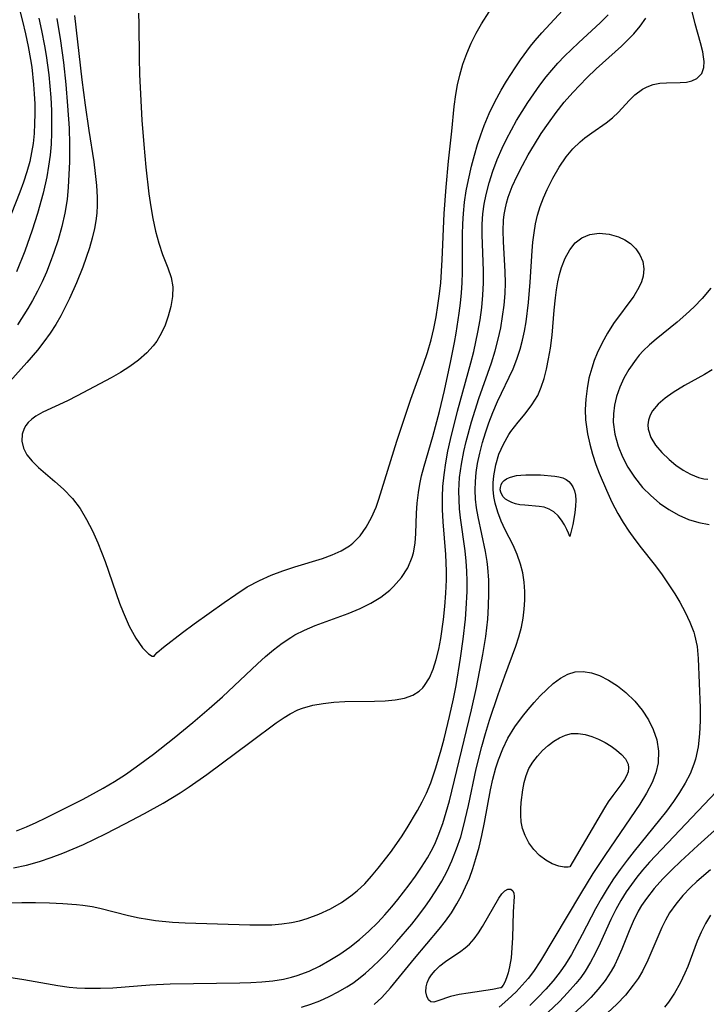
# Model space of a CAD drawing. Header units: inches. Extents: x 1073367 to 1082519, y 1569854 to 1574957.
# Tile 238 of 256: x 1077519 to 1077618, y 1573759 to 1573901. Entities that reach past the tile are written whole.
import ezdxf

# ---------------------------------------------------------------- set-up
doc = ezdxf.new("R2010")
doc.units = ezdxf.units.IN
doc.header["$MEASUREMENT"] = 0
doc.layers.add('CGG_CurvaNivelLidar_v1', color=7, linetype='Continuous', lineweight=30, true_color=0x008008)

msp = doc.modelspace()

# ---------------------------------------------------------------- linework, layer by layer
at = {"layer": 'CGG_CurvaNivelLidar_v1'}
for points in [[(1077517.5106, 1573763.316, 68.5), (1077519.6925, 1573762.9708, 68.5), (1077524.5866, 1573762.0989, 68.5), (1077526.2254, 1573761.8805, 68.5), (1077527.3659, 1573761.7756, 68.5), (1077528.5099, 1573761.7119, 68.5), (1077530.7786, 1573761.7028, 68.5), (1077532.5486, 1573761.7839, 68.5), (1077537.8791, 1573762.193, 68.5), (1077540.8205, 1573762.3403, 68.5), (1077550.8956, 1573762.4838, 68.5), (1077552.4879, 1573762.5397, 68.5), (1077554.0668, 1573762.6364, 68.5), (1077555.6274, 1573762.7946, 68.5), (1077557.1633, 1573763.0388, 68.5), (1077558.3156, 1573763.3009, 68.5), (1077559.1714, 1573763.5488, 68.5), (1077560.8675, 1573764.1834, 68.5), (1077562.393, 1573764.9117, 68.5), (1077563.875, 1573765.743, 68.5), (1077565.3201, 1573766.6525, 68.5), (1077566.764, 1573767.6522, 68.5), (1077568.1529, 1573768.732, 68.5), (1077569.4975, 1573769.931, 68.5), (1077570.7809, 1573771.2082, 68.5), (1077571.8141, 1573772.3171, 68.5), (1077572.8132, 1573773.4609, 68.5), (1077573.6681, 1573774.5021, 68.5), (1077575.3106, 1573776.6358, 68.5), (1077576.2374, 1573777.9028, 68.5), (1077577.1255, 1573779.1901, 68.5), (1077577.954, 1573780.5102, 68.5), (1077578.5098, 1573781.5037, 68.5), (1077579.0179, 1573782.5223, 68.5), (1077579.5284, 1573783.6944, 68.5), (1077580.1787, 1573785.4667, 68.5), (1077580.6898, 1573787.0986, 68.5), (1077581.1505, 1573788.755, 68.5), (1077584.3128, 1573801.8857, 68.5), (1077585.0415, 1573805.1094, 68.5), (1077585.982, 1573809.8761, 68.5), (1077586.3946, 1573812.4884, 68.5), (1077586.6757, 1573814.9916, 68.5), (1077586.8009, 1573816.8682, 68.5), (1077586.8488, 1573818.7393, 68.5), (1077586.8117, 1573820.6001, 68.5), (1077586.6751, 1573822.4449, 68.5), (1077586.57, 1573823.3099, 68.5), (1077586.3316, 1573824.7476, 68.5), (1077585.2689, 1573829.7482, 68.5), (1077585.0618, 1573831.0183, 68.5), (1077584.9191, 1573832.2919, 68.5), (1077584.8575, 1573833.5675, 68.5), (1077584.8906, 1573834.8533, 68.5), (1077585.0099, 1573836.1384, 68.5), (1077585.2024, 1573837.4212, 68.5), (1077585.5132, 1573838.943, 68.5), (1077585.8988, 1573840.4563, 68.5), (1077586.3258, 1573841.886, 68.5), (1077586.8064, 1573843.3015, 68.5), (1077587.3888, 1573844.8205, 68.5), (1077588.0638, 1573846.3825, 68.5), (1077590.3386, 1573851.1225, 68.5), (1077590.8861, 1573852.5086, 68.5), (1077591.3473, 1573853.9328, 68.5), (1077591.6862, 1573855.2342, 68.5), (1077591.9666, 1573856.5573, 68.5), (1077592.2, 1573857.8974, 68.5), (1077592.561, 1573860.6904, 68.5), (1077592.8043, 1573863.6028, 68.5), (1077593.0888, 1573868.1201, 68.5), (1077593.1924, 1573869.3965, 68.5), (1077593.3468, 1573870.7131, 68.5), (1077593.5654, 1573872.0109, 68.5), (1077593.8633, 1573873.2835, 68.5), (1077594.2588, 1573874.5458, 68.5), (1077594.7326, 1573875.7791, 68.5), (1077595.2655, 1573876.9868, 68.5), (1077596.0878, 1573878.6372, 68.5), (1077596.9983, 1573880.2173, 68.5), (1077598.0101, 1573881.6957, 68.5), (1077598.9761, 1573882.8558, 68.5), (1077600.0107, 1573883.863, 68.5), (1077600.6854, 1573884.4218, 68.5), (1077601.7163, 1573885.1797, 68.5), (1077603.7547, 1573886.5944, 68.5), (1077604.6895, 1573887.3364, 68.5), (1077605.5381, 1573888.1501, 68.5), (1077607.0914, 1573889.8375, 68.5), (1077607.8839, 1573890.6192, 68.5), (1077609.0161, 1573891.4747, 68.5), (1077609.66, 1573891.8184, 68.5), (1077610.5571, 1573892.1449, 68.5), (1077611.5165, 1573892.3284, 68.5), (1077612.4859, 1573892.3961, 68.5), (1077614.434, 1573892.3998, 68.5), (1077615.3419, 1573892.468, 68.5), (1077616.142, 1573892.6552, 68.5), (1077616.8363, 1573892.9885, 68.5), (1077617.5553, 1573893.7341, 68.5), (1077617.8632, 1573894.597, 68.5), (1077617.9081, 1573895.453, 68.5), (1077617.8373, 1573896.1391, 68.5), (1077617.6996, 1573896.8675, 68.5), (1077617.3764, 1573898.1344, 68.5), (1077616.5936, 1573900.905, 68.5), (1077614.9372, 1573907.832, 68.5)], [(1077536.2417, 1573902.4446, 70.5), (1077536.2965, 1573900.8581, 70.5), (1077536.3275, 1573895.9853, 70.5), (1077536.4043, 1573893.5639, 70.5), (1077536.7405, 1573886.9714, 70.5), (1077537.0039, 1573883.4774, 70.5), (1077537.3222, 1573880.1839, 70.5), (1077537.7664, 1573876.3611, 70.5), (1077538.0362, 1573874.4888, 70.5), (1077538.3307, 1573872.772, 70.5), (1077538.7164, 1573870.9654, 70.5), (1077539.1797, 1573869.2342, 70.5), (1077539.7235, 1573867.6036, 70.5), (1077540.492, 1573865.6605, 70.5), (1077540.9455, 1573864.3025, 70.5), (1077541.1984, 1573862.9343, 70.5), (1077541.1756, 1573861.54, 70.5), (1077540.9363, 1573860.1173, 70.5), (1077540.5535, 1573858.6811, 70.5), (1077540.0307, 1573857.251, 70.5), (1077539.3481, 1573855.8639, 70.5), (1077538.8811, 1573855.114, 70.5), (1077538.3514, 1573854.3972, 70.5), (1077537.4593, 1573853.4181, 70.5), (1077536.2605, 1573852.369, 70.5), (1077535.0035, 1573851.4467, 70.5), (1077533.6687, 1573850.5867, 70.5), (1077532.2814, 1573849.7794, 70.5), (1077527.3752, 1573847.1809, 70.5), (1077525.9965, 1573846.4805, 70.5), (1077522.4313, 1573844.8361, 70.5), (1077521.416, 1573844.248, 70.5), (1077520.8349, 1573843.8181, 70.5), (1077520.3366, 1573843.3458, 70.5), (1077519.9914, 1573842.9132, 70.5), (1077519.7324, 1573842.4752, 70.5), (1077519.4628, 1573841.6793, 70.5), (1077519.4205, 1573840.6824, 70.5), (1077519.6548, 1573839.6728, 70.5), (1077520.1465, 1573838.6953, 70.5), (1077520.8897, 1573837.7679, 70.5), (1077521.8146, 1573836.876, 70.5), (1077524.1963, 1573834.8474, 70.5), (1077525.422, 1573833.7489, 70.5), (1077526.7324, 1573832.3745, 70.5), (1077527.8135, 1573830.9332, 70.5), (1077528.767, 1573829.3665, 70.5), (1077529.6163, 1573827.7066, 70.5), (1077530.3799, 1573825.9751, 70.5), (1077531.4266, 1573823.2754, 70.5), (1077533.5316, 1573817.2688, 70.5), (1077534.0306, 1573815.9697, 70.5), (1077534.9255, 1573813.9419, 70.5), (1077535.8726, 1573812.2141, 70.5), (1077536.8459, 1573810.8503, 70.5), (1077537.706, 1573809.9634, 70.5), (1077538.21, 1573809.6316, 70.5), (1077538.5, 1573809.6267, 70.5), (1077538.5861, 1573809.8002, 70.5), (1077538.9553, 1573810.179, 70.5), (1077539.8575, 1573810.9409, 70.5), (1077542.6263, 1573813.0549, 70.5), (1077544.2942, 1573814.2813, 70.5), (1077548.5941, 1573817.3546, 70.5), (1077550.298, 1573818.5525, 70.5), (1077551.9512, 1573819.6181, 70.5), (1077553.7196, 1573820.5721, 70.5), (1077555.3951, 1573821.3041, 70.5), (1077557.107, 1573821.9497, 70.5), (1077558.837, 1573822.5252, 70.5), (1077562.8058, 1573823.7381, 70.5), (1077564.2062, 1573824.2458, 70.5), (1077565.522, 1573824.8413, 70.5), (1077566.7217, 1573825.567, 70.5), (1077567.1863, 1573825.9257, 70.5), (1077568.2423, 1573826.9984, 70.5), (1077569.1375, 1573828.2561, 70.5), (1077569.9009, 1573829.6536, 70.5), (1077570.5512, 1573831.157, 70.5), (1077570.9555, 1573832.2794, 70.5), (1077573.5254, 1573840.6582, 70.5), (1077575.5809, 1573846.7163, 70.5), (1077577.4134, 1573851.7571, 70.5), (1077577.9669, 1573853.453, 70.5), (1077578.482, 1573855.2993, 70.5), (1077578.8697, 1573856.9366, 70.5), (1077579.2037, 1573858.587, 70.5), (1077579.4864, 1573860.2478, 70.5), (1077579.717, 1573861.9174, 70.5), (1077579.8851, 1573863.5225, 70.5), (1077580.0921, 1573866.8345, 70.5), (1077580.3704, 1573873.5005, 70.5), (1077580.6465, 1573877.3077, 70.5), (1077581.0097, 1573881.071, 70.5), (1077581.4908, 1573885.4111, 70.5), (1077581.8436, 1573888.9687, 70.5), (1077582.0654, 1573890.7058, 70.5), (1077582.3185, 1573892.1019, 70.5), (1077582.6398, 1573893.4816, 70.5), (1077583.0964, 1573895.0644, 70.5), (1077583.6419, 1573896.6124, 70.5), (1077584.2825, 1573898.1151, 70.5), (1077585.0017, 1573899.5292, 70.5), (1077585.7874, 1573900.902, 70.5), (1077587.9669, 1573904.3965, 70.5)], [(1077518.9282, 1573903.5446, 68.5), (1077519.5257, 1573901.2821, 68.5), (1077519.9586, 1573899.4427, 68.5), (1077520.3436, 1573897.595, 68.5), (1077520.6725, 1573895.7399, 68.5), (1077520.8381, 1573894.6224, 68.5), (1077521.1129, 1573892.1382, 68.5), (1077521.2093, 1573890.7731, 68.5), (1077521.2691, 1573889.3388, 68.5), (1077521.2855, 1573887.9075, 68.5), (1077521.2557, 1573886.4812, 68.5), (1077521.1729, 1573885.0536, 68.5), (1077521.0265, 1573883.636, 68.5), (1077520.8199, 1573882.3118, 68.5), (1077520.5442, 1573881.0014, 68.5), (1077520.1428, 1573879.5113, 68.5), (1077519.6688, 1573878.0391, 68.5), (1077519.1404, 1573876.5817, 68.5), (1077516.5259, 1573870.0027, 68.5)], [(1077518.6609, 1573784.4471, 70), (1077520.0675, 1573784.9999, 70), (1077521.4698, 1573785.6232, 70), (1077522.8718, 1573786.2904, 70), (1077528.2761, 1573788.9754, 70), (1077531.152, 1573790.5663, 70), (1077532.7747, 1573791.5477, 70), (1077534.3642, 1573792.5737, 70), (1077535.9156, 1573793.646, 70), (1077538.4212, 1573795.5034, 70), (1077541.4108, 1573797.8503, 70), (1077544.0926, 1573800.0473, 70), (1077546.4737, 1573802.0694, 70), (1077548.393, 1573803.7862, 70), (1077553.4078, 1573808.5455, 70), (1077554.5716, 1573809.582, 70), (1077555.7605, 1573810.5716, 70), (1077556.9825, 1573811.4988, 70), (1077558.2472, 1573812.3453, 70), (1077558.8235, 1573812.6886, 70), (1077560.1924, 1573813.3937, 70), (1077561.7492, 1573814.0578, 70), (1077566.5321, 1573815.792, 70), (1077568.2673, 1573816.5027, 70), (1077569.7992, 1573817.2733, 70), (1077571.2312, 1573818.1615, 70), (1077572.5348, 1573819.1737, 70), (1077573.0861, 1573819.6891, 70), (1077574.2095, 1573820.9781, 70), (1077575.1151, 1573822.3939, 70), (1077575.7647, 1573823.9232, 70), (1077575.9402, 1573824.5569, 70), (1077576.1724, 1573825.9188, 70), (1077576.2806, 1573827.3288, 70), (1077576.3769, 1573830.2536, 70), (1077576.4755, 1573831.7362, 70), (1077576.6488, 1573833.2301, 70), (1077576.8548, 1573834.4446, 70), (1077577.1174, 1573835.6564, 70), (1077577.4889, 1573837.0763, 70), (1077578.7363, 1573841.3232, 70), (1077579.696, 1573844.9269, 70), (1077580.4074, 1573847.9676, 70), (1077581.3527, 1573852.2733, 70), (1077581.8841, 1573854.8899, 70), (1077582.1286, 1573856.2583, 70), (1077582.5592, 1573859.1151, 70), (1077582.7335, 1573860.584, 70), (1077582.8699, 1573862.055, 70), (1077582.962, 1573863.5278, 70), (1077583.0071, 1573865.0341, 70), (1077583.0332, 1573870.5058, 70), (1077583.0748, 1573872.0013, 70), (1077583.1631, 1573873.4922, 70), (1077583.3331, 1573875.1341, 70), (1077583.5747, 1573876.7672, 70), (1077583.8807, 1573878.39, 70), (1077584.3265, 1573880.3292, 70), (1077584.7473, 1573881.9154, 70), (1077585.2106, 1573883.4879, 70), (1077585.6551, 1573884.8592, 70), (1077586.1477, 1573886.2118, 70), (1077586.8845, 1573887.9469, 70), (1077587.7118, 1573889.6447, 70), (1077588.6128, 1573891.3088, 70), (1077589.3857, 1573892.6256, 70), (1077590.6134, 1573894.5524, 70), (1077591.3934, 1573895.6907, 70), (1077592.85, 1573897.6581, 70), (1077593.5201, 1573898.4908, 70), (1077594.4726, 1573899.5958, 70), (1077598.076, 1573903.5048, 70)], [(1077513.9299, 1573773.9958, 69), (1077519.4117, 1573774.0847, 69), (1077521.4031, 1573774.089, 69), (1077523.3833, 1573774.0489, 69), (1077525.3462, 1573773.9563, 69), (1077527.2853, 1573773.7998, 69), (1077528.2291, 1573773.6932, 69), (1077529.5487, 1573773.4913, 69), (1077530.6564, 1573773.2653, 69), (1077534.8138, 1573772.2232, 69), (1077536.3596, 1573771.8767, 69), (1077537.5262, 1573771.6656, 69), (1077538.7037, 1573771.4962, 69), (1077541.1594, 1573771.2619, 69), (1077543.0026, 1573771.1647, 69), (1077552.342, 1573770.861, 69), (1077553.9398, 1573770.8411, 69), (1077555.5207, 1573770.8798, 69), (1077556.9517, 1573770.992, 69), (1077558.3572, 1573771.2036, 69), (1077559.4757, 1573771.4629, 69), (1077560.5764, 1573771.7894, 69), (1077562.2924, 1573772.4173, 69), (1077563.955, 1573773.1736, 69), (1077565.5417, 1573774.068, 69), (1077566.9184, 1573775.0257, 69), (1077567.8359, 1573775.7727, 69), (1077568.9011, 1573776.7873, 69), (1077569.9039, 1573777.8821, 69), (1077570.8644, 1573779.033, 69), (1077572.6308, 1573781.3065, 69), (1077574.2231, 1573783.5426, 69), (1077575.0477, 1573784.8389, 69), (1077576.5371, 1573787.3806, 69), (1077577.2056, 1573788.6189, 69), (1077577.8225, 1573789.8839, 69), (1077578.4394, 1573791.354, 69), (1077579.1936, 1573793.497, 69), (1077579.9637, 1573796.0931, 69), (1077580.3872, 1573797.6945, 69), (1077581.1649, 1573800.927, 69), (1077581.715, 1573803.456, 69), (1077582.0892, 1573805.3929, 69), (1077582.7379, 1573809.3422, 69), (1077583.1192, 1573812.093, 69), (1077583.4366, 1573814.9762, 69), (1077583.5581, 1573816.4826, 69), (1077583.6785, 1573818.9721, 69), (1077583.6942, 1573820.4414, 69), (1077583.6599, 1573821.9043, 69), (1077583.5656, 1573823.3588, 69), (1077583.4018, 1573824.8413, 69), (1077582.7443, 1573829.6069, 69), (1077582.6097, 1573830.9106, 69), (1077582.5218, 1573832.2138, 69), (1077582.4996, 1573833.5165, 69), (1077582.6098, 1573835.4218, 69), (1077582.8618, 1573837.3253, 69), (1077583.2084, 1573839.1589, 69), (1077583.5375, 1573840.5943, 69), (1077584.312, 1573843.454, 69), (1077585.3781, 1573846.7969, 69), (1077587.1976, 1573851.968, 69), (1077587.7387, 1573853.7051, 69), (1077588.1845, 1573855.4019, 69), (1077588.5369, 1573857.03, 69), (1077588.8208, 1573858.6674, 69), (1077589.0337, 1573860.3107, 69), (1077589.1692, 1573861.9561, 69), (1077589.2195, 1573863.4963, 69), (1077589.1955, 1573865.0883, 69), (1077588.9217, 1573869.4581, 69), (1077588.8844, 1573871.0147, 69), (1077588.9503, 1573872.5565, 69), (1077589.0404, 1573873.3547, 69), (1077589.1639, 1573874.0897, 69), (1077589.3705, 1573874.9937, 69), (1077589.6323, 1573875.886, 69), (1077590.2079, 1573877.4197, 69), (1077590.8981, 1573878.9279, 69), (1077591.6662, 1573880.422, 69), (1077592.5162, 1573881.9632, 69), (1077593.415, 1573883.4921, 69), (1077594.3937, 1573885.0464, 69), (1077595.4252, 1573886.5713, 69), (1077596.5357, 1573888.0914, 69), (1077597.7026, 1573889.5644, 69), (1077598.9287, 1573890.9799, 69), (1077600.9686, 1573893.0978, 69), (1077602.3031, 1573894.3693, 69), (1077605.9566, 1573897.6836, 69), (1077606.8702, 1573898.5557, 69), (1077607.7357, 1573899.4438, 69), (1077608.6803, 1573900.541, 69), (1077609.4901, 1573901.7052, 69)], [(1077527.0145, 1573902.0862, 70), (1077528.0768, 1573892.8007, 70), (1077528.536, 1573889.1399, 70), (1077529.07, 1573885.5033, 70), (1077529.7897, 1573880.9748, 70), (1077530.0179, 1573879.2661, 70), (1077530.191, 1573877.5633, 70), (1077530.283, 1573875.8679, 70), (1077530.2838, 1573874.7135, 70), (1077530.224, 1573873.5654, 70), (1077530.0998, 1573872.4485, 70), (1077529.9104, 1573871.3415, 70), (1077529.5805, 1573869.9486, 70), (1077529.1737, 1573868.5686, 70), (1077528.2046, 1573865.7805, 70), (1077527.3063, 1573863.5116, 70), (1077526.2969, 1573861.2497, 70), (1077525.6791, 1573859.9811, 70), (1077525.0232, 1573858.7347, 70), (1077524.318, 1573857.5182, 70), (1077523.49, 1573856.2435, 70), (1077522.6022, 1573855.0087, 70), (1077521.6657, 1573853.8103, 70), (1077520.1267, 1573852.0091, 70), (1077517.657, 1573849.2912, 70)], [(1077518.2111, 1573779.0764, 69.5), (1077520.0862, 1573779.4806, 69.5), (1077521.939, 1573779.9897, 69.5), (1077523.6551, 1573780.5639, 69.5), (1077525.3483, 1573781.2094, 69.5), (1077528.3223, 1573782.4744, 69.5), (1077531.4856, 1573783.99, 69.5), (1077534.2965, 1573785.4264, 69.5), (1077537.1123, 1573786.9326, 69.5), (1077539.7942, 1573788.4225, 69.5), (1077542.2888, 1573789.9091, 69.5), (1077543.5865, 1573790.7634, 69.5), (1077546.1183, 1573792.5643, 69.5), (1077552.5204, 1573797.2953, 69.5), (1077556.103, 1573799.9933, 69.5), (1077557.2871, 1573800.8032, 69.5), (1077558.1377, 1573801.313, 69.5), (1077559.2558, 1573801.8687, 69.5), (1077559.9483, 1573802.1406, 69.5), (1077561.3994, 1573802.5545, 69.5), (1077562.9061, 1573802.8234, 69.5), (1077564.4501, 1573802.9843, 69.5), (1077566.0145, 1573803.0685, 69.5), (1077570.3408, 1573803.1274, 69.5), (1077571.8513, 1573803.1788, 69.5), (1077573.2939, 1573803.3091, 69.5), (1077574.6397, 1573803.5656, 69.5), (1077575.8533, 1573804.0037, 69.5), (1077576.7862, 1573804.593, 69.5), (1077577.2959, 1573805.0773, 69.5), (1077577.5575, 1573805.3884, 69.5), (1077578.2489, 1573806.4848, 69.5), (1077578.7968, 1573807.7483, 69.5), (1077579.2359, 1573809.1378, 69.5), (1077579.5935, 1573810.6211, 69.5), (1077579.8904, 1573812.1726, 69.5), (1077580.2903, 1573814.9191, 69.5), (1077580.4918, 1573816.8047, 69.5), (1077580.6369, 1573818.7104, 69.5), (1077580.7146, 1573820.6264, 69.5), (1077580.721, 1573821.9207, 69.5), (1077580.6205, 1573824.3029, 69.5), (1077580.2493, 1573829.0121, 69.5), (1077580.1535, 1573830.82, 69.5), (1077580.1298, 1573832.6229, 69.5), (1077580.1907, 1573834.1169, 69.5), (1077580.3574, 1573835.8164, 69.5), (1077580.607, 1573837.5112, 69.5), (1077580.9212, 1573839.2017, 69.5), (1077581.2857, 1573840.8882, 69.5), (1077582.3211, 1573845.0079, 69.5), (1077584.2496, 1573851.9786, 69.5), (1077584.6672, 1573853.6178, 69.5), (1077585.2566, 1573856.3831, 69.5), (1077585.558, 1573858.1619, 69.5), (1077585.797, 1573859.9456, 69.5), (1077585.966, 1573861.7323, 69.5), (1077586.0534, 1573863.5307, 69.5), (1077586.052, 1573865.2522, 69.5), (1077585.8677, 1573870.4362, 69.5), (1077585.8844, 1573871.9595, 69.5), (1077585.981, 1573873.4757, 69.5), (1077586.1589, 1573874.8731, 69.5), (1077586.4213, 1573876.2581, 69.5), (1077586.8592, 1573877.9607, 69.5), (1077587.4022, 1573879.6408, 69.5), (1077588.0344, 1573881.298, 69.5), (1077588.7469, 1573882.9302, 69.5), (1077589.3787, 1573884.2327, 69.5), (1077590.0898, 1573885.5886, 69.5), (1077590.8409, 1573886.9261, 69.5), (1077591.6291, 1573888.244, 69.5), (1077592.4538, 1573889.5399, 69.5), (1077593.3048, 1573890.7949, 69.5), (1077594.1915, 1573892.0231, 69.5), (1077595.1142, 1573893.2215, 69.5), (1077595.9374, 1573894.2237, 69.5), (1077596.7924, 1573895.1961, 69.5), (1077597.7592, 1573896.215, 69.5), (1077599.7742, 1573898.1602, 69.5), (1077602.9561, 1573901.0959, 69.5), (1077604.0479, 1573902.1732, 69.5)], [(1077521.875, 1573901.7176, 69), (1077522.2696, 1573899.9143, 69), (1077522.6954, 1573897.691, 69), (1077522.9239, 1573896.3021, 69), (1077523.295, 1573893.5131, 69), (1077523.579, 1573890.257, 69), (1077523.6718, 1573888.3911, 69), (1077523.7074, 1573886.7707, 69), (1077523.6937, 1573885.1532, 69), (1077523.6202, 1573883.5401, 69), (1077523.4786, 1573881.9503, 69), (1077523.2709, 1573880.3681, 69), (1077522.9995, 1573878.795, 69), (1077522.478, 1573876.4274, 69), (1077521.6927, 1573873.5255, 69), (1077520.9214, 1573871.1061, 69), (1077519.8288, 1573868.0909, 69), (1077518.637, 1573865.1132, 69)], [(1077524.4572, 1573901.6756, 69.5), (1077524.9959, 1573898.4444, 69.5), (1077525.4152, 1573895.2977, 69.5), (1077525.7618, 1573892.1142, 69.5), (1077526.0219, 1573889.0769, 69.5), (1077526.2182, 1573885.8267, 69.5), (1077526.2824, 1573883.5028, 69.5), (1077526.2671, 1573880.9624, 69.5), (1077526.2162, 1573879.1431, 69.5), (1077526.1153, 1573877.3322, 69.5), (1077525.9347, 1573875.5332, 69.5), (1077525.6076, 1573873.5414, 69.5), (1077525.1742, 1573871.6294, 69.5), (1077524.6471, 1573869.7372, 69.5), (1077524.0476, 1573867.8924, 69.5), (1077523.5217, 1573866.4595, 69.5), (1077522.9487, 1573865.0443, 69.5), (1077522.3278, 1573863.6496, 69.5), (1077521.6673, 1573862.3002, 69.5), (1077520.9575, 1573860.9764, 69.5), (1077520.2651, 1573859.7869, 69.5), (1077518.8053, 1573857.4493, 69.5)], [(1077559.8003, 1573758.9698, 68), (1077561.1186, 1573759.4023, 68), (1077562.4103, 1573759.8971, 68), (1077563.7596, 1573760.4985, 68), (1077565.0709, 1573761.1702, 68), (1077566.3404, 1573761.91, 68), (1077567.1866, 1573762.4599, 68), (1077568.0064, 1573763.0462, 68), (1077569.0381, 1573763.8764, 68), (1077570.0488, 1573764.7846, 68), (1077571.0281, 1573765.7393, 68), (1077571.983, 1573766.73, 68), (1077573.5623, 1573768.4677, 68), (1077575.6894, 1573770.9563, 68), (1077576.713, 1573772.2351, 68), (1077577.696, 1573773.543, 68), (1077578.2792, 1573774.3703, 68), (1077579.1828, 1573775.7514, 68), (1077580.0241, 1573777.1689, 68), (1077580.7983, 1573778.6215, 68), (1077581.4965, 1573780.1106, 68), (1077582.1788, 1573781.8263, 68), (1077582.7607, 1573783.5827, 68), (1077583.1762, 1573785.0715, 68), (1077583.8787, 1573788.0954, 68), (1077584.99, 1573793.3567, 68), (1077585.8067, 1573796.5893, 68), (1077586.3545, 1573798.4876, 68), (1077586.9385, 1573800.3737, 68), (1077588.174, 1573804.1189, 68), (1077589.1305, 1573806.8147, 68), (1077590.7285, 1573811.0908, 68), (1077591.1646, 1573812.445, 68), (1077591.5235, 1573813.8076, 68), (1077591.7726, 1573815.1119, 68), (1077591.9347, 1573816.4219, 68), (1077592.0152, 1573817.731, 68), (1077592.0164, 1573818.9605, 68), (1077591.9244, 1573820.3121, 68), (1077591.727, 1573821.6393, 68), (1077591.4144, 1573822.9319, 68), (1077590.9303, 1573824.3063, 68), (1077590.3343, 1573825.6289, 68), (1077589.1883, 1573827.8564, 68), (1077588.6113, 1573829.1096, 68), (1077588.1201, 1573830.3961, 68), (1077587.7426, 1573831.71, 68), (1077587.5557, 1573832.6879, 68), (1077587.4556, 1573833.673, 68), (1077587.4489, 1573834.6679, 68), (1077587.5297, 1573835.6602, 68), (1077587.8224, 1573837.2384, 68), (1077588.2927, 1573838.775, 68), (1077588.9254, 1573840.2452, 68), (1077589.7175, 1573841.6206, 68), (1077590.0247, 1573842.0636, 68), (1077591.0641, 1573843.3895, 68), (1077592.088, 1573844.6266, 68), (1077593.0573, 1573845.8977, 68), (1077593.8831, 1573847.2568, 68), (1077594.3976, 1573848.4526, 68), (1077594.8004, 1573849.7253, 68), (1077595.1326, 1573851.0583, 68), (1077595.4457, 1573852.5452, 68), (1077595.7098, 1573854.0747, 68), (1077595.9525, 1573855.9625, 68), (1077596.2765, 1573859.5502, 68), (1077596.4562, 1573861.327, 68), (1077596.6125, 1573862.5004, 68), (1077596.8082, 1573863.6462, 68), (1077597.0414, 1573864.711, 68), (1077597.33, 1573865.7306, 68), (1077597.8529, 1573867.0794, 68), (1077598.5089, 1573868.2772, 68), (1077599.3002, 1573869.2787, 68), (1077600.2365, 1573870.0254, 68), (1077601.3844, 1573870.4857, 68), (1077602.7552, 1573870.6585, 68), (1077604.1744, 1573870.5397, 68), (1077605.5586, 1573870.1495, 68), (1077606.4559, 1573869.7194, 68), (1077607.2674, 1573869.1664, 68), (1077608.0405, 1573868.4129, 68), (1077608.6426, 1573867.5433, 68), (1077609.0403, 1573866.583, 68), (1077609.1996, 1573865.5521, 68), (1077609.1093, 1573864.4892, 68), (1077608.8665, 1573863.6627, 68), (1077608.4941, 1573862.8408, 68), (1077607.7372, 1573861.5977, 68), (1077604.8381, 1573857.6333, 68), (1077603.9652, 1573856.2688, 68), (1077603.1679, 1573854.8386, 68), (1077602.4627, 1573853.3525, 68), (1077602.0393, 1573852.296, 68), (1077601.6745, 1573851.2187, 68), (1077601.2821, 1573849.7402, 68), (1077600.9982, 1573848.2394, 68), (1077600.8195, 1573846.7259, 68), (1077600.7489, 1573845.2086, 68), (1077600.7955, 1573843.729, 68), (1077600.9033, 1573842.7209, 68), (1077601.0671, 1573841.7168, 68), (1077601.3959, 1573840.2353, 68), (1077601.8101, 1573838.7647, 68), (1077602.2956, 1573837.3071, 68), (1077602.7656, 1573836.0555, 68), (1077603.8024, 1573833.5857, 68), (1077604.5879, 1573831.8806, 68), (1077605.4479, 1573830.2177, 68), (1077606.2152, 1573828.9249, 68), (1077607.0426, 1573827.6693, 68), (1077607.9167, 1573826.4477, 68), (1077608.8261, 1573825.2579, 68), (1077610.6994, 1573822.9151, 68), (1077611.7358, 1573821.511, 68), (1077612.7176, 1573820.07, 68), (1077613.654, 1573818.6079, 68), (1077614.3835, 1573817.4095, 68), (1077615.1745, 1573815.9964, 68), (1077615.8663, 1573814.5593, 68), (1077616.4173, 1573813.0874, 68), (1077616.5294, 1573812.7055, 68), (1077616.8773, 1573811.0171, 68), (1077617.0604, 1573809.2829, 68), (1077617.3453, 1573802.1926, 68), (1077617.3503, 1573800.3, 68), (1077617.2591, 1573798.4199, 68), (1077617.043, 1573796.57, 68), (1077616.6609, 1573794.7703, 68), (1077616.4409, 1573794.0452, 68), (1077615.8782, 1573792.6442, 68), (1077615.1754, 1573791.2866, 68), (1077614.3658, 1573789.962, 68), (1077613.4764, 1573788.6619, 68), (1077612.4539, 1573787.2808, 68), (1077611.4531, 1573785.9979, 68), (1077607.8051, 1573781.4999, 68), (1077606.7758, 1573780.1868, 68), (1077605.7759, 1573778.8535, 68), (1077604.8167, 1573777.4942, 68), (1077603.8923, 1573776.079, 68), (1077603.0209, 1573774.6343, 68), (1077602.2022, 1573773.1636, 68), (1077600.3206, 1573769.481, 68), (1077599.5536, 1573768.0235, 68), (1077598.7506, 1573766.5925, 68), (1077597.8926, 1573765.202, 68), (1077597.1094, 1573764.068, 68), (1077596.1093, 1573762.7916, 68), (1077595.0359, 1573761.5688, 68), (1077593.9059, 1573760.3882, 68), (1077592.7332, 1573759.2406, 68)], [(1077618.8891, 1573862.7505, 68.5), (1077617.6399, 1573861.2641, 68.5), (1077616.4917, 1573860.0683, 68.5), (1077615.2836, 1573858.9329, 68.5), (1077614.0291, 1573857.8538, 68.5), (1077610.9757, 1573855.4031, 68.5), (1077610.0078, 1573854.5619, 68.5), (1077609.0946, 1573853.6776, 68.5), (1077608.5505, 1573853.0847, 68.5), (1077608.0723, 1573852.5065, 68.5), (1077607.0223, 1573850.9998, 68.5), (1077606.3131, 1573849.7397, 68.5), (1077605.7186, 1573848.4327, 68.5), (1077605.2546, 1573847.087, 68.5), (1077604.9679, 1573845.8653, 68.5), (1077604.8093, 1573844.6283, 68.5), (1077604.7909, 1573843.3857, 68.5), (1077605.0135, 1573841.6604, 68.5), (1077605.4863, 1573839.9596, 68.5), (1077606.1183, 1573838.4093, 68.5), (1077606.9058, 1573836.9096, 68.5), (1077607.832, 1573835.477, 68.5), (1077609.0308, 1573833.9767, 68.5), (1077610.1955, 1573832.7993, 68.5), (1077611.4631, 1573831.7331, 68.5), (1077612.8172, 1573830.787, 68.5), (1077614.2483, 1573829.9786, 68.5), (1077615.6616, 1573829.3636, 68.5), (1077617.1271, 1573828.9035, 68.5), (1077618.6352, 1573828.6157, 68.5)], [(1077619.0728, 1573850.9765, 69), (1077617.9412, 1573850.2992, 69), (1077615.0942, 1573848.6774, 69), (1077613.4421, 1573847.6751, 69), (1077612.2683, 1573846.8567, 69), (1077611.2555, 1573845.9874, 69), (1077610.4651, 1573845.0448, 69), (1077610.1048, 1573844.389, 69), (1077609.8759, 1573843.7034, 69), (1077609.7884, 1573843.0204, 69), (1077609.8293, 1573842.38, 69), (1077610.1953, 1573841.199, 69), (1077610.8778, 1573840.0777, 69), (1077611.7932, 1573839.0129, 69), (1077612.8653, 1573838.004, 69), (1077613.8366, 1573837.2136, 69), (1077614.8645, 1573836.497, 69), (1077615.9447, 1573835.8904, 69), (1077617.0768, 1573835.4357, 69), (1077617.8713, 1573835.2386, 69), (1077618.4475, 1573835.1613, 69)], [(1077570.2628, 1573759.3527, 67.5), (1077571.3715, 1573760.3861, 67.5), (1077572.6165, 1573761.7648, 67.5), (1077576.0824, 1573766.0086, 67.5), (1077579.6686, 1573770.2594, 67.5), (1077580.5541, 1573771.3851, 67.5), (1077581.4175, 1573772.6122, 67.5), (1077582.211, 1573773.8903, 67.5), (1077582.8718, 1573775.0962, 67.5), (1077583.4725, 1573776.3379, 67.5), (1077584.0109, 1573777.6128, 67.5), (1077584.5154, 1573779.0059, 67.5), (1077584.9625, 1573780.4268, 67.5), (1077585.4176, 1573782.0676, 67.5), (1077585.819, 1573783.7302, 67.5), (1077586.2132, 1573785.6475, 67.5), (1077587.0714, 1573790.3426, 67.5), (1077587.4048, 1573791.8881, 67.5), (1077587.8391, 1573793.5329, 67.5), (1077588.2116, 1573794.6877, 67.5), (1077588.8397, 1573796.2828, 67.5), (1077589.5903, 1573797.8101, 67.5), (1077590.5709, 1573799.4121, 67.5), (1077591.669, 1573800.9232, 67.5), (1077592.51, 1573801.9603, 67.5), (1077593.3772, 1573802.9535, 67.5), (1077594.2586, 1573803.8995, 67.5), (1077595.1839, 1573804.8264, 67.5), (1077596.1177, 1573805.6686, 67.5), (1077597.1503, 1573806.4518, 67.5), (1077598.2109, 1573807.0476, 67.5), (1077599.3116, 1573807.3944, 67.5), (1077600.4522, 1573807.4439, 67.5), (1077601.6267, 1573807.2368, 67.5), (1077602.8163, 1573806.8221, 67.5), (1077604.1194, 1573806.1716, 67.5), (1077605.3951, 1573805.3543, 67.5), (1077606.6173, 1573804.3965, 67.5), (1077607.9026, 1573803.1549, 67.5), (1077608.9853, 1573801.8232, 67.5), (1077609.8544, 1573800.4668, 67.5), (1077610.5567, 1573799.0402, 67.5), (1077611.0603, 1573797.5638, 67.5), (1077611.338, 1573795.9012, 67.5), (1077611.2881, 1573794.2369, 67.5), (1077610.9577, 1573792.8175, 67.5), (1077610.4097, 1573791.4202, 67.5), (1077609.5889, 1573789.8439, 67.5), (1077608.6242, 1573788.2831, 67.5), (1077603.661, 1573781.0191, 67.5), (1077601.8521, 1573778.2657, 67.5), (1077600.0583, 1573775.348, 67.5), (1077594.2744, 1573765.6429, 67.5), (1077593.2828, 1573764.1482, 67.5), (1077592.4986, 1573763.1266, 67.5), (1077591.6568, 1573762.1495, 67.5), (1077590.7667, 1573761.2123, 67.5), (1077589.5691, 1573760.0671, 67.5), (1077588.3147, 1573758.9811, 67.5)], [(1077619.6495, 1573790.073, 68.5), (1077610.0242, 1573779.8926, 68.5), (1077609.0232, 1573778.7547, 68.5), (1077608.1941, 1573777.7409, 68.5), (1077607.4062, 1573776.6992, 68.5), (1077606.6641, 1573775.6284, 68.5), (1077605.8762, 1573774.3654, 68.5), (1077605.1547, 1573773.0662, 68.5), (1077604.4515, 1573771.6446, 68.5), (1077602.8879, 1573768.2139, 68.5), (1077602.2256, 1573766.8367, 68.5), (1077601.5149, 1573765.4922, 68.5), (1077600.7303, 1573764.1967, 68.5), (1077600.0897, 1573763.2803, 68.5), (1077599.3991, 1573762.3986, 68.5), (1077598.1859, 1573761.0278, 68.5), (1077597.0039, 1573759.8094, 68.5), (1077594.517, 1573757.4397, 68.5)], [(1077623.675, 1573788.343, 69), (1077616.9874, 1573782.3273, 69), (1077614.4869, 1573780.0028, 69), (1077613.272, 1573778.8272, 69), (1077611.9556, 1573777.4924, 69), (1077610.7118, 1573776.1195, 69), (1077609.575, 1573774.6843, 69), (1077608.8732, 1573773.6444, 69), (1077608.3883, 1573772.8205, 69), (1077607.6432, 1573771.3291, 69), (1077607.0802, 1573770.0131, 69), (1077606.0207, 1573767.3504, 69), (1077605.4533, 1573766.0374, 69), (1077604.9938, 1573765.096, 69), (1077604.4867, 1573764.1798, 69), (1077603.6111, 1573762.8409, 69), (1077602.6251, 1573761.5699, 69), (1077601.5441, 1573760.364, 69), (1077600.6038, 1573759.4283, 69), (1077598.6193, 1573757.6249, 69)], [(1077618.8248, 1573778.8109, 69.5), (1077616.8706, 1573777.1138, 69.5), (1077615.9462, 1573776.2292, 69.5), (1077614.8367, 1573775.0717, 69.5), (1077613.8172, 1573773.8614, 69.5), (1077612.9159, 1573772.5816, 69.5), (1077612.3206, 1573771.5472, 69.5), (1077611.7908, 1573770.4739, 69.5), (1077609.7923, 1573765.7694, 69.5), (1077608.9906, 1573764.1547, 69.5), (1077608.3783, 1573763.1328, 69.5), (1077607.6794, 1573762.1351, 69.5), (1077606.5416, 1573760.7298, 69.5), (1077605.295, 1573759.3971, 69.5), (1077603.9509, 1573758.1435, 69.5)], [(1077618.8302, 1573772.2385, 70), (1077618.0811, 1573771.0446, 70), (1077617.465, 1573769.8061, 70), (1077616.92, 1573768.5114, 70), (1077615.5335, 1573764.8624, 70), (1077615.1302, 1573763.896, 70), (1077614.431, 1573762.4275, 70), (1077613.6373, 1573761.0189, 70), (1077612.74, 1573759.6908, 70), (1077612.1636, 1573758.9653, 70)]]:
    msp.add_polyline3d(points, dxfattribs=at)
for points in [[(1077598.5, 1573826.8871, 67.5), (1077598.3281, 1573827.4008, 67.5), (1077598.0916, 1573827.9348, 67.5), (1077597.7608, 1573828.5706, 67.5), (1077597.3382, 1573829.2451, 67.5), (1077596.8253, 1573829.8933, 67.5), (1077596.2219, 1573830.4484, 67.5), (1077595.5374, 1573830.8543, 67.5), (1077594.8113, 1573831.1121, 67.5), (1077594.0961, 1573831.2396, 67.5), (1077592.0037, 1573831.4029, 67.5), (1077591.3229, 1573831.4948, 67.5), (1077590.6719, 1573831.6371, 67.5), (1077590.1496, 1573831.8125, 67.5), (1077589.6716, 1573832.037, 67.5), (1077589.2512, 1573832.309, 67.5), (1077588.9061, 1573832.6298, 67.5), (1077588.6856, 1573832.9422, 67.5), (1077588.5391, 1573833.2808, 67.5), (1077588.473, 1573833.6263, 67.5), (1077588.4863, 1573833.9766, 67.5), (1077588.5837, 1573834.3418, 67.5), (1077588.7613, 1573834.6809, 67.5), (1077589.0174, 1573834.9776, 67.5), (1077589.3741, 1573835.2324, 67.5), (1077589.8011, 1573835.4305, 67.5), (1077590.2812, 1573835.5808, 67.5), (1077590.801, 1573835.6893, 67.5), (1077591.461, 1573835.771, 67.5), (1077592.1487, 1573835.8124, 67.5), (1077592.8533, 1573835.8242, 67.5), (1077594.2796, 1573835.7861, 67.5), (1077596.349, 1573835.605, 67.5), (1077596.9444, 1573835.5053, 67.5), (1077597.4962, 1573835.3586, 67.5), (1077597.9877, 1573835.1354, 67.5), (1077598.3622, 1573834.8503, 67.5), (1077598.6797, 1573834.4934, 67.5), (1077598.9452, 1573834.0796, 67.5), (1077599.1936, 1573833.4866, 67.5), (1077599.3254, 1573832.8614, 67.5), (1077599.3816, 1573832.1498, 67.5), (1077599.3562, 1573831.2653, 67.5), (1077599.2566, 1573830.3546, 67.5), (1077599.1088, 1573829.4636, 67.5), (1077598.9375, 1573828.6371, 67.5)], [(1077598.5, 1573779.2471, 67), (1077598.2825, 1573779.1712, 67), (1077597.719, 1573779.19, 67), (1077596.9139, 1573779.341, 67), (1077595.9717, 1573779.6731, 67), (1077595.0532, 1573780.1853, 67), (1077594.1579, 1573780.8831, 67), (1077593.3315, 1573781.7346, 67), (1077592.6168, 1573782.7012, 67), (1077592.0563, 1573783.7413, 67), (1077591.7018, 1573784.7431, 67), (1077591.5147, 1573785.7251, 67), (1077591.4598, 1573786.6708, 67), (1077591.4643, 1573787.5935, 67), (1077591.5149, 1573788.5179, 67), (1077591.7362, 1573790.3491, 67), (1077591.9452, 1573791.4074, 67), (1077592.2318, 1573792.4298, 67), (1077592.6238, 1573793.3999, 67), (1077593.1724, 1573794.3465, 67), (1077593.8353, 1573795.2225, 67), (1077594.5822, 1573796.03, 67), (1077595.392, 1573796.7633, 67), (1077596.1858, 1573797.3636, 67), (1077597.0142, 1573797.8687, 67), (1077597.8733, 1573798.2508, 67), (1077598.7618, 1573798.472, 67), (1077599.7323, 1573798.4971, 67), (1077600.7199, 1573798.3435, 67), (1077601.7085, 1573798.054, 67), (1077602.6811, 1573797.6585, 67), (1077603.6031, 1573797.1874, 67), (1077604.4754, 1573796.6543, 67), (1077605.2766, 1573796.0744, 67), (1077605.977, 1573795.4572, 67), (1077606.5363, 1573794.8077, 67), (1077606.7708, 1573794.4247, 67), (1077606.9293, 1573794.0304, 67), (1077607.0004, 1573793.5043, 67), (1077606.9181, 1573792.9505, 67), (1077606.7084, 1573792.3877, 67), (1077606.3993, 1573791.8173, 67), (1077605.8964, 1573791.0743, 67), (1077604.7052, 1573789.5227, 67), (1077604.0663, 1573788.6337, 67), (1077603.5014, 1573787.7499, 67)], [(1077588.5, 1573761.7941, 67), (1077587.3566, 1573761.5498, 67), (1077583.8287, 1573761.0186, 67), (1077582.5192, 1573760.7889, 67), (1077581.2963, 1573760.5058, 67), (1077579.4672, 1573759.8916, 67), (1077578.8709, 1573759.7225, 67), (1077578.4475, 1573759.7586, 67), (1077578.1045, 1573760.0557, 67), (1077577.8658, 1573760.5611, 67), (1077577.7494, 1573761.2043, 67), (1077577.7846, 1573761.9297, 67), (1077577.9308, 1573762.5025, 67), (1077578.18, 1573763.0772, 67), (1077578.5446, 1573763.6605, 67), (1077579.0726, 1573764.2918, 67), (1077579.7728, 1573764.9454, 67), (1077580.5548, 1573765.5565, 67), (1077582.7646, 1573767.0576, 67), (1077583.4258, 1573767.5486, 67), (1077584.0416, 1573768.0892, 67), (1077584.7319, 1573768.8626, 67), (1077585.3466, 1573769.7163, 67), (1077585.9113, 1573770.6183, 67), (1077588.2746, 1573774.7241, 67), (1077588.6883, 1573775.3338, 67), (1077589.1129, 1573775.7739, 67), (1077589.5645, 1573775.9946, 67), (1077589.9824, 1573775.9907, 67), (1077590.2942, 1573775.7699, 67), (1077590.4299, 1573775.416, 67), (1077590.4693, 1573774.9332, 67), (1077590.3393, 1573772.7361, 67), (1077590.249, 1573769.0017, 67), (1077590.1696, 1573767.5511, 67), (1077590.0314, 1573766.1234, 67), (1077589.818, 1573764.7918, 67), (1077589.6164, 1573763.937, 67), (1077589.3839, 1573763.1935, 67), (1077589.1344, 1573762.5858, 67), (1077588.9138, 1573762.1772, 67), (1077588.7178, 1573761.9047, 67), (1077588.587, 1573761.7892, 67)]]:
    msp.add_polyline3d(points, close=True, dxfattribs=at)

doc.saveas('drawing.dxf')
